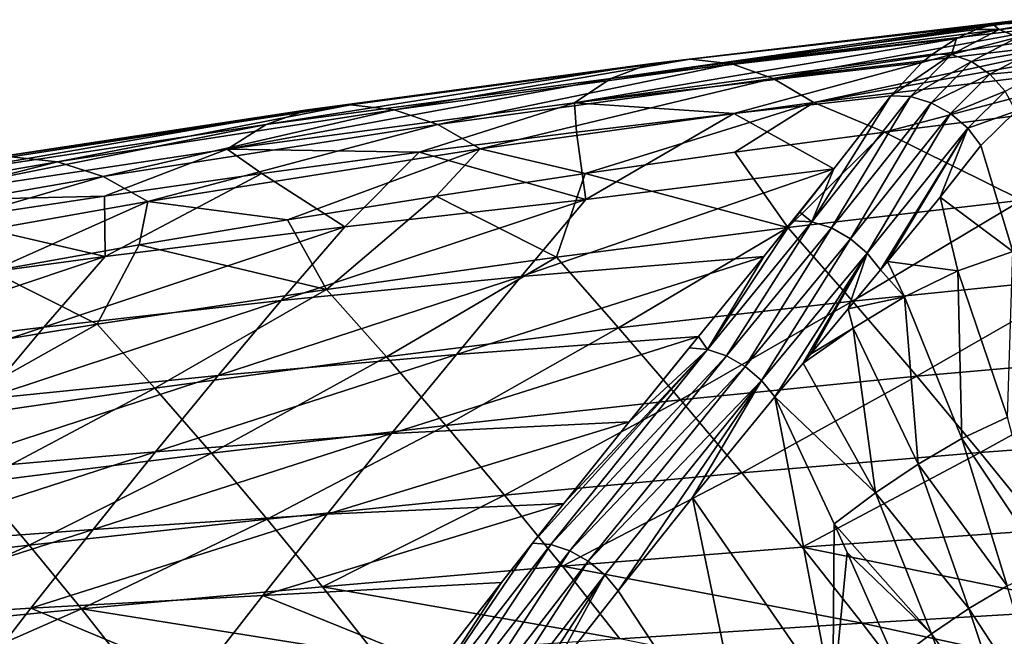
# Model space of a CAD drawing. Header units: metres. Extents: x 26 to 263, y -109 to 109.
# Tile 242 of 256: x 133 to 146, y -62 to -54. Entities that reach past the tile are written whole.
import ezdxf

# ---------------------------------------------------------------- set-up
doc = ezdxf.new("R2010")
doc.units = ezdxf.units.M
doc.layers.add('solid_500750', color=7, linetype='CONTINUOUS')

msp = doc.modelspace()

# ---------------------------------------------------------------- linework, layer by layer
at = {"layer": 'solid_500750'}
for points in [[(146.056458, -54.035519, 40.965477), (141.391403, -54.587601, 38.491646), (145.727737, -54.088539, 41.446236)], [(141.903946, -54.526138, 37.747368), (141.391403, -54.587601, 38.491646), (146.056458, -54.035519, 40.965477)], [(146.207962, -54.03006, 40.748169), (141.903946, -54.526138, 37.747368), (146.056458, -54.035519, 40.965477)], [(142.427353, -54.586933, 37.010609), (141.903946, -54.526138, 37.747368), (146.207962, -54.03006, 40.748169)], [(142.427353, -54.586933, 37.010609), (146.207962, -54.03006, 40.748169), (146.55014, -54.05978, 40.265541)], [(146.701645, -54.091175, 40.055805), (142.427353, -54.586933, 37.010609), (146.55014, -54.05978, 40.265541)], [(146.441116, -54.04723, 40.919777), (146.056458, -54.035519, 40.965477), (145.727737, -54.088539, 41.446236)], [(145.803284, -54.153175, 41.846096), (146.441116, -54.04723, 40.919777), (145.727737, -54.088539, 41.446236)], [(146.040268, -54.250038, 41.98291), (146.441116, -54.04723, 40.919777), (145.803284, -54.153175, 41.846096)], [(145.727737, -54.088539, 41.446236), (140.89975, -54.771515, 39.228558), (145.515671, -54.154495, 41.762615)], [(145.727737, -54.088539, 41.446236), (141.391403, -54.587601, 38.491646), (140.89975, -54.771515, 39.228558)], [(145.515671, -54.154495, 41.762615), (140.89975, -54.771515, 39.228558), (145.26355, -54.268604, 42.146957)], [(142.951126, -54.770172, 36.295959), (142.427353, -54.586933, 37.010609), (146.701645, -54.091175, 40.055805)], [(142.951126, -54.770172, 36.295959), (146.701645, -54.091175, 40.055805), (146.994354, -54.183407, 39.657001)], [(147.199036, -54.27285, 39.383373), (142.951126, -54.770172, 36.295959), (146.994354, -54.183407, 39.657001)], [(145.203049, -54.47068, 42.752304), (145.803284, -54.153175, 41.846096), (145.26355, -54.268604, 42.146957)], [(146.040268, -54.250038, 41.98291), (145.803284, -54.153175, 41.846096), (145.203049, -54.47068, 42.752304)], [(145.803284, -54.153175, 41.846096), (145.515671, -54.154495, 41.762615), (145.26355, -54.268604, 42.146957)], [(145.803284, -54.153175, 41.846096), (145.727737, -54.088539, 41.446236), (145.515671, -54.154495, 41.762615)], [(145.26355, -54.268604, 42.146957), (140.44014, -55.078178, 39.940212), (144.960205, -54.463814, 42.62125)], [(145.26355, -54.268604, 42.146957), (140.89975, -54.771515, 39.228558), (140.44014, -55.078178, 39.940212)], [(143.462997, -55.076065, 35.62048), (142.951126, -54.770172, 36.295959), (147.199036, -54.27285, 39.383373)], [(143.462997, -55.076065, 35.62048), (147.199036, -54.27285, 39.383373), (147.388657, -54.374409, 39.134098)], [(145.203049, -54.47068, 42.752304), (145.26355, -54.268604, 42.146957), (144.960205, -54.463814, 42.62125)], [(145.45343, -54.55901, 42.869652), (146.040268, -54.250038, 41.98291), (145.203049, -54.47068, 42.752304)], [(146.251938, -54.419838, 42.085957), (146.040268, -54.250038, 41.98291), (145.45343, -54.55901, 42.869652)], [(147.68335, -54.569817, 38.754383), (143.462997, -55.076065, 35.62048), (147.388657, -54.374409, 39.134098)], [(145.685989, -54.71669, 42.942585), (146.251938, -54.419838, 42.085957), (145.45343, -54.55901, 42.869652)], [(146.420502, -54.648262, 42.146534), (146.251938, -54.419838, 42.085957), (145.685989, -54.71669, 42.942585)], [(141.903946, -54.526138, 37.747368), (137.070831, -55.166279, 35.528027), (141.391403, -54.587601, 38.491646)], [(141.903946, -54.526138, 37.747368), (137.613007, -55.104015, 34.742996), (137.070831, -55.166279, 35.528027)], [(138.164658, -55.1656, 33.964523), (137.613007, -55.104015, 34.742996), (141.903946, -54.526138, 37.747368)], [(142.427353, -54.586933, 37.010609), (138.164658, -55.1656, 33.964523), (141.903946, -54.526138, 37.747368)], [(144.960205, -54.463814, 42.62125), (140.44014, -55.078178, 39.940212), (144.828903, -54.570877, 42.831215)], [(144.828903, -54.570877, 42.831215), (140.44014, -55.078178, 39.940212), (142.45285, -55.213055, 42.174572)], [(144.828903, -54.570877, 42.831215), (142.45285, -55.213055, 42.174572), (144.437119, -54.991581, 43.477211)], [(144.357651, -55.45015, 35.323151), (143.462997, -55.076065, 35.62048), (147.68335, -54.569817, 38.754383)], [(146.25531, -55.212952, 36.744671), (144.357651, -55.45015, 35.323151), (147.68335, -54.569817, 38.754383)], [(145.203049, -54.47068, 42.752304), (144.828903, -54.570877, 42.831215), (144.437119, -54.991581, 43.477211)], [(145.203049, -54.47068, 42.752304), (144.437119, -54.991581, 43.477211), (144.685913, -55.001041, 43.615944)], [(145.45343, -54.55901, 42.869652), (145.203049, -54.47068, 42.752304), (144.685913, -55.001041, 43.615944)], [(145.45343, -54.55901, 42.869652), (144.685913, -55.001041, 43.615944), (144.944275, -55.077152, 43.709194)], [(145.203049, -54.47068, 42.752304), (144.960205, -54.463814, 42.62125), (144.828903, -54.570877, 42.831215)], [(145.685989, -54.71669, 42.942585), (145.45343, -54.55901, 42.869652), (144.944275, -55.077152, 43.709194)], [(141.391403, -54.587601, 38.491646), (136.548569, -55.352562, 36.304237), (140.89975, -54.771515, 39.228558)], [(141.391403, -54.587601, 38.491646), (137.070831, -55.166279, 35.528027), (136.548569, -55.352562, 36.304237)], [(138.714966, -55.351196, 33.207726), (138.164658, -55.1656, 33.964523), (142.427353, -54.586933, 37.010609)], [(142.951126, -54.770172, 36.295959), (138.714966, -55.351196, 33.207726), (142.427353, -54.586933, 37.010609)], [(145.881119, -54.930435, 42.964958), (146.420502, -54.648262, 42.146534), (145.685989, -54.71669, 42.942585)], [(140.89975, -54.771515, 39.228558), (136.058289, -55.663151, 37.052666), (140.44014, -55.078178, 39.940212)], [(140.89975, -54.771515, 39.228558), (136.548569, -55.352562, 36.304237), (136.058289, -55.663151, 37.052666)], [(139.2509, -55.660999, 32.490826), (138.714966, -55.351196, 33.207726), (142.951126, -54.770172, 36.295959)], [(143.462997, -55.076065, 35.62048), (139.2509, -55.660999, 32.490826), (142.951126, -54.770172, 36.295959)], [(145.685989, -54.71669, 42.942585), (144.944275, -55.077152, 43.709194), (145.191238, -55.213657, 43.749325)], [(145.881119, -54.930435, 42.964958), (145.685989, -54.71669, 42.942585), (145.191238, -55.213657, 43.749325)], [(145.881119, -54.930435, 42.964958), (145.191238, -55.213657, 43.749325), (145.406738, -55.399467, 43.733074)], [(145.881119, -54.930435, 42.964958), (145.406738, -55.399467, 43.733074), (146.015076, -55.185917, 42.945755)], [(143.718109, -55.913738, 44.660156), (144.437119, -54.991581, 43.477211), (142.45285, -55.213055, 42.174572)], [(143.438507, -56.57962, 45.619011), (144.437119, -54.991581, 43.477211), (143.718109, -55.913738, 44.660156)], [(144.685913, -55.001041, 43.615944), (144.437119, -54.991581, 43.477211), (143.438507, -56.57962, 45.619011)], [(144.685913, -55.001041, 43.615944), (143.438507, -56.57962, 45.619011), (143.687378, -56.658085, 45.718319)], [(144.944275, -55.077152, 43.709194), (144.685913, -55.001041, 43.615944), (143.687378, -56.658085, 45.718319)], [(137.070831, -55.166279, 35.528027), (132.202866, -56.011509, 33.39188), (136.548569, -55.352562, 36.304237)], [(137.070831, -55.166279, 35.528027), (132.757874, -55.822941, 32.573307), (132.202866, -56.011509, 33.39188)], [(137.613007, -55.104015, 34.742996), (132.757874, -55.822941, 32.573307), (137.070831, -55.166279, 35.528027)], [(137.613007, -55.104015, 34.742996), (133.331345, -55.759907, 31.745148), (132.757874, -55.822941, 32.573307)], [(133.912918, -55.82225, 30.922586), (133.331345, -55.759907, 31.745148), (137.613007, -55.104015, 34.742996)], [(138.164658, -55.1656, 33.964523), (133.912918, -55.82225, 30.922586), (137.613007, -55.104015, 34.742996)], [(134.491928, -56.010117, 30.120586), (133.912918, -55.82225, 30.922586), (138.164658, -55.1656, 33.964523)], [(138.714966, -55.351196, 33.207726), (134.491928, -56.010117, 30.120586), (138.164658, -55.1656, 33.964523)], [(140.44014, -55.078178, 39.940212), (136.058289, -55.663151, 37.052666), (138.482025, -55.703209, 39.585758)], [(140.44014, -55.078178, 39.940212), (138.482025, -55.703209, 39.585758), (140.467789, -55.450275, 40.877388)], [(140.577225, -55.971657, 32.472359), (139.2509, -55.660999, 32.490826), (143.462997, -55.076065, 35.62048)], [(140.44014, -55.078178, 39.940212), (140.467789, -55.450275, 40.877388), (142.45285, -55.213055, 42.174572)], [(142.46492, -55.70306, 33.899029), (140.577225, -55.971657, 32.472359), (143.462997, -55.076065, 35.62048)], [(144.357651, -55.45015, 35.323151), (142.46492, -55.70306, 33.899029), (143.462997, -55.076065, 35.62048)], [(144.944275, -55.077152, 43.709194), (143.687378, -56.658085, 45.718319), (143.926941, -56.793594, 45.765312)], [(145.191238, -55.213657, 43.749325), (144.944275, -55.077152, 43.709194), (143.926941, -56.793594, 45.765312)], [(145.406738, -55.399467, 43.733074), (145.573288, -55.619484, 43.66177), (146.015076, -55.185917, 42.945755)], [(146.015076, -55.185917, 42.945755), (145.573288, -55.619484, 43.66177), (145.97789, -56.954689, 43.586624)], [(140.58725, -56.299881, 42.672001), (142.45285, -55.213055, 42.174572), (140.467789, -55.450275, 40.877388)], [(140.58725, -56.299881, 42.672001), (143.718109, -55.913738, 44.660156), (142.45285, -55.213055, 42.174572)], [(145.191238, -55.213657, 43.749325), (143.926941, -56.793594, 45.765312), (144.138504, -56.975578, 45.756325)], [(145.406738, -55.399467, 43.733074), (145.191238, -55.213657, 43.749325), (144.138504, -56.975578, 45.756325)], [(146.09169, -56.308559, 34.810322), (144.357651, -55.45015, 35.323151), (146.25531, -55.212952, 36.744671)], [(136.548569, -55.352562, 36.304237), (131.678482, -56.325867, 34.182022), (136.058289, -55.663151, 37.052666)], [(136.548569, -55.352562, 36.304237), (132.202866, -56.011509, 33.39188), (131.678482, -56.325867, 34.182022)], [(135.055374, -56.323685, 29.357347), (134.491928, -56.010117, 30.120586), (138.714966, -55.351196, 33.207726)], [(139.2509, -55.660999, 32.490826), (135.055374, -56.323685, 29.357347), (138.714966, -55.351196, 33.207726)], [(145.406738, -55.399467, 43.733074), (144.138504, -56.975578, 45.756325), (144.306671, -57.188095, 45.690247)], [(145.406738, -55.399467, 43.733074), (144.306671, -57.188095, 45.690247), (144.393417, -57.083344, 45.558109)], [(145.406738, -55.399467, 43.733074), (144.393417, -57.083344, 45.558109), (145.057938, -56.267868, 44.513695)], [(145.406738, -55.399467, 43.733074), (145.057938, -56.267868, 44.513695), (145.573288, -55.619484, 43.66177)], [(140.58725, -56.299881, 42.672001), (140.467789, -55.450275, 40.877388), (138.482025, -55.703209, 39.585758)], [(143.13562, -56.653244, 32.644665), (142.46492, -55.70306, 33.899029), (144.357651, -55.45015, 35.323151)], [(146.09169, -56.308559, 34.810322), (143.13562, -56.653244, 32.644665), (144.357651, -55.45015, 35.323151)], [(136.058289, -55.663151, 37.052666), (131.678482, -56.325867, 34.182022), (134.508682, -56.256111, 37.019508)], [(136.058289, -55.663151, 37.052666), (134.508682, -56.256111, 37.019508), (136.495621, -55.971832, 38.299767)], [(136.817429, -56.555813, 29.611574), (135.055374, -56.323685, 29.357347), (139.2509, -55.660999, 32.490826)], [(136.058289, -55.663151, 37.052666), (136.495621, -55.971832, 38.299767), (138.482025, -55.703209, 39.585758)], [(138.694687, -56.255917, 31.043188), (136.817429, -56.555813, 29.611574), (139.2509, -55.660999, 32.490826)], [(140.577225, -55.971657, 32.472359), (138.694687, -56.255917, 31.043188), (139.2509, -55.660999, 32.490826)], [(145.573288, -55.619484, 43.66177), (145.057938, -56.267868, 44.513695), (145.97789, -56.954689, 43.586624)], [(133.912918, -55.82225, 30.922586), (129.674042, -56.556004, 27.884508), (133.331345, -55.759907, 31.745148)], [(137.541061, -56.644905, 40.635307), (138.482025, -55.703209, 39.585758), (136.495621, -55.971832, 38.299767)], [(137.541061, -56.644905, 40.635307), (140.58725, -56.299881, 42.672001), (138.482025, -55.703209, 39.585758)], [(143.13562, -56.653244, 32.644665), (140.577225, -55.971657, 32.472359), (142.46492, -55.70306, 33.899029)], [(130.28447, -56.746216, 27.033413), (129.674042, -56.556004, 27.884508), (133.912918, -55.82225, 30.922586)], [(134.491928, -56.010117, 30.120586), (130.28447, -56.746216, 27.033413), (133.912918, -55.82225, 30.922586)], [(139.768677, -57.269676, 43.875385), (143.718109, -55.913738, 44.660156), (140.58725, -56.299881, 42.672001)], [(139.768677, -57.269676, 43.875385), (142.831421, -57.020153, 46.034401), (143.718109, -55.913738, 44.660156)], [(142.831421, -57.020153, 46.034401), (143.285355, -56.457584, 45.342766), (143.718109, -55.913738, 44.660156)], [(143.438507, -56.57962, 45.619011), (143.718109, -55.913738, 44.660156), (143.285355, -56.457584, 45.342766)], [(130.878983, -57.063663, 26.218792), (130.28447, -56.746216, 27.033413), (134.491928, -56.010117, 30.120586)], [(135.055374, -56.323685, 29.357347), (130.878983, -57.063663, 26.218792), (134.491928, -56.010117, 30.120586)], [(134.517593, -57.019547, 38.62603), (136.495621, -55.971832, 38.299767), (134.508682, -56.256111, 37.019508)], [(134.517593, -57.019547, 38.62603), (137.541061, -56.644905, 40.635307), (136.495621, -55.971832, 38.299767)], [(140.213226, -57.027531, 30.491159), (138.694687, -56.255917, 31.043188), (140.577225, -55.971657, 32.472359)], [(143.13562, -56.653244, 32.644665), (140.213226, -57.027531, 30.491159), (140.577225, -55.971657, 32.472359)], [(131.678482, -56.325867, 34.182022), (132.521301, -56.556023, 35.745071), (134.508682, -56.256111, 37.019508)], [(134.517593, -57.019547, 38.62603), (134.508682, -56.256111, 37.019508), (132.521301, -56.556023, 35.745071)], [(136.736908, -57.575798, 41.79401), (140.58725, -56.299881, 42.672001), (137.541061, -56.644905, 40.635307)], [(136.736908, -57.575798, 41.79401), (139.768677, -57.269676, 43.875385), (140.58725, -56.299881, 42.672001)], [(137.311081, -57.433987, 28.342291), (136.817429, -56.555813, 29.611574), (138.694687, -56.255917, 31.043188)], [(140.213226, -57.027531, 30.491159), (137.311081, -57.433987, 28.342291), (138.694687, -56.255917, 31.043188)], [(143.950577, -57.584019, 31.493767), (143.13562, -56.653244, 32.644665), (146.09169, -56.308559, 34.810322)], [(146.943741, -57.278255, 33.630573), (143.950577, -57.584019, 31.493767), (146.09169, -56.308559, 34.810322)], [(145.057938, -56.267868, 44.513695), (144.393417, -57.083344, 45.558109), (145.283691, -57.200325, 44.538006)], [(145.057938, -56.267868, 44.513695), (145.283691, -57.200325, 44.538006), (145.97789, -56.954689, 43.586624)], [(133.079544, -57.202412, 26.741585), (130.878983, -57.063663, 26.218792), (135.055374, -56.323685, 29.357347)], [(134.945572, -56.871338, 28.177608), (133.079544, -57.202412, 26.741585), (135.055374, -56.323685, 29.357347)], [(136.817429, -56.555813, 29.611574), (134.945572, -56.871338, 28.177608), (135.055374, -56.323685, 29.357347)], [(131.505325, -57.426395, 36.634193), (134.517593, -57.019547, 38.62603), (132.521301, -56.556023, 35.745071)], [(137.311081, -57.433987, 28.342291), (134.945572, -56.871338, 28.177608), (136.817429, -56.555813, 29.611574)], [(142.831421, -57.020153, 46.034401), (143.196365, -56.568443, 45.480228), (143.285355, -56.457584, 45.342766)], [(143.438507, -56.57962, 45.619011), (143.285355, -56.457584, 45.342766), (143.196365, -56.568443, 45.480228)], [(133.743347, -57.911331, 39.742546), (137.541061, -56.644905, 40.635307), (134.517593, -57.019547, 38.62603)], [(133.743347, -57.911331, 39.742546), (136.736908, -57.575798, 41.79401), (137.541061, -56.644905, 40.635307)], [(140.998627, -57.919205, 29.382702), (140.213226, -57.027531, 30.491159), (143.13562, -56.653244, 32.644665)], [(143.950577, -57.584019, 31.493767), (140.998627, -57.919205, 29.382702), (143.13562, -56.653244, 32.644665)], [(142.121078, -58.191967, 47.554878), (143.196365, -56.568443, 45.480228), (142.831421, -57.020153, 46.034401)], [(143.438507, -56.57962, 45.619011), (143.196365, -56.568443, 45.480228), (142.121078, -58.191967, 47.554878)], [(143.438507, -56.57962, 45.619011), (142.121078, -58.191967, 47.554878), (142.362564, -58.271355, 47.655922)], [(143.687378, -56.658085, 45.718319), (143.438507, -56.57962, 45.619011), (142.362564, -58.271355, 47.655922)], [(143.687378, -56.658085, 45.718319), (142.362564, -58.271355, 47.655922), (142.596268, -58.404625, 47.705616)], [(143.926941, -56.793594, 45.765312), (143.687378, -56.658085, 45.718319), (142.596268, -58.404625, 47.705616)], [(143.926941, -56.793594, 45.765312), (142.596268, -58.404625, 47.705616), (142.804718, -58.581844, 47.700214)], [(144.138504, -56.975578, 45.756325), (143.926941, -56.793594, 45.765312), (142.804718, -58.581844, 47.700214)], [(134.41626, -57.874092, 26.189831), (133.079544, -57.202412, 26.741585), (134.945572, -56.871338, 28.177608)], [(137.311081, -57.433987, 28.342291), (134.41626, -57.874092, 26.189831), (134.945572, -56.871338, 28.177608)], [(130.769608, -58.276947, 37.707909), (134.517593, -57.019547, 38.62603), (131.505325, -57.426395, 36.634193)], [(130.769608, -58.276947, 37.707909), (133.743347, -57.911331, 39.742546), (134.517593, -57.019547, 38.62603)], [(138.06926, -58.284462, 27.284546), (137.311081, -57.433987, 28.342291), (140.213226, -57.027531, 30.491159)], [(140.998627, -57.919205, 29.382702), (138.06926, -58.284462, 27.284546), (140.213226, -57.027531, 30.491159)], [(138.951523, -58.25407, 45.069298), (142.831421, -57.020153, 46.034401), (139.768677, -57.269676, 43.875385)], [(138.951523, -58.25407, 45.069298), (142.008804, -58.026985, 47.238857), (142.831421, -57.020153, 46.034401)], [(142.121078, -58.191967, 47.554878), (142.831421, -57.020153, 46.034401), (142.008804, -58.026985, 47.238857)], [(144.138504, -56.975578, 45.756325), (142.804718, -58.581844, 47.700214), (142.972549, -58.789707, 47.640381)], [(144.138504, -56.975578, 45.756325), (142.972549, -58.789707, 47.640381), (143.327988, -58.363689, 47.13097)], [(144.138504, -56.975578, 45.756325), (143.327988, -58.363689, 47.13097), (143.422867, -58.248959, 46.994205)], [(144.138504, -56.975578, 45.756325), (143.422867, -58.248959, 46.994205), (143.899384, -57.678902, 46.30022)], [(144.138504, -56.975578, 45.756325), (143.899384, -57.678902, 46.30022), (144.306671, -57.188095, 45.690247)], [(145.907288, -59.04636, 44.343082), (145.97789, -56.954689, 43.586624), (145.283691, -57.200325, 44.538006)], [(144.393417, -57.083344, 45.558109), (144.306671, -57.188095, 45.690247), (144.610107, -57.528057, 45.445435)], [(144.393417, -57.083344, 45.558109), (144.610107, -57.528057, 45.445435), (145.283691, -57.200325, 44.538006)], [(134.41626, -57.874092, 26.189831), (131.523758, -58.34861, 24.030706), (133.079544, -57.202412, 26.741585)], [(135.943314, -58.521675, 42.949345), (139.768677, -57.269676, 43.875385), (136.736908, -57.575798, 41.79401)], [(135.943314, -58.521675, 42.949345), (138.951523, -58.25407, 45.069298), (139.768677, -57.269676, 43.875385)], [(144.306671, -57.188095, 45.690247), (143.899384, -57.678902, 46.30022), (144.610107, -57.528057, 45.445435)], [(146.943741, -57.278255, 33.630573), (144.763901, -58.529896, 30.352711), (143.950577, -57.584019, 31.493767)], [(145.333939, -59.31385, 45.131779), (145.283691, -57.200325, 44.538006), (144.610107, -57.528057, 45.445435)], [(146.943741, -57.278255, 33.630573), (147.785172, -58.262699, 32.454041), (144.763901, -58.529896, 30.352711)], [(145.333939, -59.31385, 45.131779), (145.907288, -59.04636, 44.343082), (145.283691, -57.200325, 44.538006)], [(135.144287, -58.679947, 25.186262), (134.41626, -57.874092, 26.189831), (137.311081, -57.433987, 28.342291)], [(138.06926, -58.284462, 27.284546), (135.144287, -58.679947, 25.186262), (137.311081, -57.433987, 28.342291)], [(143.899384, -57.678902, 46.30022), (143.959335, -57.921581, 46.307243), (144.610107, -57.528057, 45.445435)], [(144.780304, -59.637482, 45.884014), (144.610107, -57.528057, 45.445435), (143.959335, -57.921581, 46.307243)], [(144.780304, -59.637482, 45.884014), (145.333939, -59.31385, 45.131779), (144.610107, -57.528057, 45.445435)], [(132.978424, -58.817924, 40.855133), (136.736908, -57.575798, 41.79401), (133.743347, -57.911331, 39.742546)], [(132.978424, -58.817924, 40.855133), (135.943314, -58.521675, 42.949345), (136.736908, -57.575798, 41.79401)], [(143.950577, -57.584019, 31.493767), (141.781631, -58.82579, 28.283255), (140.998627, -57.919205, 29.382702)], [(143.950577, -57.584019, 31.493767), (144.763901, -58.529896, 30.352711), (141.781631, -58.82579, 28.283255)], [(143.899384, -57.678902, 46.30022), (143.422867, -58.248959, 46.994205), (143.959335, -57.921581, 46.307243)], [(130.037094, -59.141949, 38.773922), (133.743347, -57.911331, 39.742546), (130.769608, -58.276947, 37.707909)], [(130.037094, -59.141949, 38.773922), (132.978424, -58.817924, 40.855133), (133.743347, -57.911331, 39.742546)], [(132.216522, -59.105762, 23.082729), (131.523758, -58.34861, 24.030706), (134.41626, -57.874092, 26.189831)], [(135.144287, -58.679947, 25.186262), (132.216522, -59.105762, 23.082729), (134.41626, -57.874092, 26.189831)], [(140.998627, -57.919205, 29.382702), (138.819656, -59.149471, 26.231503), (138.06926, -58.284462, 27.284546)], [(140.998627, -57.919205, 29.382702), (141.781631, -58.82579, 28.283255), (138.819656, -59.149471, 26.231503)], [(144.244583, -60.002201, 46.60257), (143.959335, -57.921581, 46.307243), (143.327988, -58.363689, 47.13097)], [(143.422867, -58.248959, 46.994205), (143.327988, -58.363689, 47.13097), (143.959335, -57.921581, 46.307243)], [(144.244583, -60.002201, 46.60257), (144.780304, -59.637482, 45.884014), (143.959335, -57.921581, 46.307243)], [(138.13266, -59.25412, 46.248837), (142.008804, -58.026985, 47.238857), (138.951523, -58.25407, 45.069298)], [(138.13266, -59.25412, 46.248837), (141.131653, -59.106319, 48.499184), (142.008804, -58.026985, 47.238857)], [(141.131653, -59.106319, 48.499184), (141.889847, -58.17239, 47.410057), (142.008804, -58.026985, 47.238857)], [(142.121078, -58.191967, 47.554878), (142.008804, -58.026985, 47.238857), (141.889847, -58.17239, 47.410057)], [(142.121078, -58.191967, 47.554878), (141.889847, -58.17239, 47.410057), (141.131653, -59.106319, 48.499184)], [(138.06926, -58.284462, 27.284546), (135.859482, -59.499966, 24.183371), (135.144287, -58.679947, 25.186262)], [(135.15123, -59.484039, 44.091621), (138.951523, -58.25407, 45.069298), (135.943314, -58.521675, 42.949345)], [(135.15123, -59.484039, 44.091621), (138.13266, -59.25412, 46.248837), (138.951523, -58.25407, 45.069298)], [(138.06926, -58.284462, 27.284546), (138.819656, -59.149471, 26.231503), (135.859482, -59.499966, 24.183371)], [(142.121078, -58.191967, 47.554878), (140.309036, -60.133537, 49.676929), (139.911774, -60.634918, 50.244499)], [(142.121078, -58.191967, 47.554878), (139.911774, -60.634918, 50.244499), (140.141586, -60.654087, 50.386986)], [(142.362564, -58.271355, 47.655922), (142.121078, -58.191967, 47.554878), (140.141586, -60.654087, 50.386986)], [(142.362564, -58.271355, 47.655922), (140.141586, -60.654087, 50.386986), (140.381653, -60.73177, 50.486187)], [(142.121078, -58.191967, 47.554878), (141.131653, -59.106319, 48.499184), (140.309036, -60.133537, 49.676929)], [(142.596268, -58.404625, 47.705616), (142.362564, -58.271355, 47.655922), (140.381653, -60.73177, 50.486187)], [(145.566086, -59.492332, 29.217785), (144.763901, -58.529896, 30.352711), (147.785172, -58.262699, 32.454041)], [(148.613205, -59.26281, 31.281181), (145.566086, -59.492332, 29.217785), (147.785172, -58.262699, 32.454041)], [(142.596268, -58.404625, 47.705616), (140.381653, -60.73177, 50.486187), (140.614731, -60.861694, 50.534153)], [(142.804718, -58.581844, 47.700214), (142.596268, -58.404625, 47.705616), (140.614731, -60.861694, 50.534153)], [(144.244583, -60.002201, 46.60257), (143.327988, -58.363689, 47.13097), (142.972549, -58.789707, 47.640381)], [(132.215256, -59.740788, 41.955006), (135.943314, -58.521675, 42.949345), (132.978424, -58.817924, 40.855133)], [(132.215256, -59.740788, 41.955006), (135.15123, -59.484039, 44.091621), (135.943314, -58.521675, 42.949345)], [(142.553864, -59.748711, 27.190035), (141.781631, -58.82579, 28.283255), (144.763901, -58.529896, 30.352711)], [(145.566086, -59.492332, 29.217785), (142.553864, -59.748711, 27.190035), (144.763901, -58.529896, 30.352711)], [(142.804718, -58.581844, 47.700214), (140.614731, -60.861694, 50.534153), (140.8237, -61.034321, 50.527363)], [(142.804718, -58.581844, 47.700214), (140.8237, -61.034321, 50.527363), (140.992722, -61.237518, 50.466942)], [(142.804718, -58.581844, 47.700214), (140.992722, -61.237518, 50.466942), (141.933502, -60.059551, 49.123711)], [(142.804718, -58.581844, 47.700214), (141.933502, -60.059551, 49.123711), (142.972549, -58.789707, 47.640381)], [(135.144287, -58.679947, 25.186262), (132.893753, -59.876869, 22.133251), (132.216522, -59.105762, 23.082729)], [(135.144287, -58.679947, 25.186262), (135.859482, -59.499966, 24.183371), (132.893753, -59.876869, 22.133251)], [(142.972549, -58.789707, 47.640381), (141.933502, -60.059551, 49.123711), (143.703461, -62.627728, 47.932907)], [(143.719299, -60.391014, 47.298885), (142.972549, -58.789707, 47.640381), (143.703461, -62.627728, 47.932907)], [(144.244583, -60.002201, 46.60257), (142.972549, -58.789707, 47.640381), (143.719299, -60.391014, 47.298885)], [(139.55864, -60.030201, 25.183729), (138.819656, -59.149471, 26.231503), (141.781631, -58.82579, 28.283255)], [(142.553864, -59.748711, 27.190035), (139.55864, -60.030201, 25.183729), (141.781631, -58.82579, 28.283255)], [(146.409302, -60.938309, 44.267574), (145.907288, -59.04636, 44.343082), (145.333939, -59.31385, 45.131779)], [(136.562637, -60.335167, 23.184849), (135.859482, -59.499966, 24.183371), (138.819656, -59.149471, 26.231503)], [(139.55864, -60.030201, 25.183729), (136.562637, -60.335167, 23.184849), (138.819656, -59.149471, 26.231503)], [(137.317947, -60.268963, 47.419136), (141.131653, -59.106319, 48.499184), (138.13266, -59.25412, 46.248837)], [(137.317947, -60.268963, 47.419136), (140.309036, -60.133537, 49.676929), (141.131653, -59.106319, 48.499184)], [(134.363678, -60.462543, 45.223816), (138.13266, -59.25412, 46.248837), (135.15123, -59.484039, 44.091621)], [(134.363678, -60.462543, 45.223816), (137.317947, -60.268963, 47.419136), (138.13266, -59.25412, 46.248837)], [(146.360611, -60.470985, 28.090563), (145.566086, -59.492332, 29.217785), (148.613205, -59.26281, 31.281181)], [(145.905396, -61.173862, 44.970631), (145.333939, -59.31385, 45.131779), (144.780304, -59.637482, 45.884014)], [(145.905396, -61.173862, 44.970631), (146.409302, -60.938309, 44.267574), (145.333939, -59.31385, 45.131779)], [(131.45694, -60.680283, 43.04464), (135.15123, -59.484039, 44.091621), (132.215256, -59.740788, 41.955006)], [(131.45694, -60.680283, 43.04464), (134.363678, -60.462543, 45.223816), (135.15123, -59.484039, 44.091621)], [(133.558777, -60.66293, 21.187799), (132.893753, -59.876869, 22.133251), (135.859482, -59.499966, 24.183371)], [(136.562637, -60.335167, 23.184849), (133.558777, -60.66293, 21.187799), (135.859482, -59.499966, 24.183371)], [(143.31839, -60.688343, 26.104862), (142.553864, -59.748711, 27.190035), (145.566086, -59.492332, 29.217785)], [(146.360611, -60.470985, 28.090563), (143.31839, -60.688343, 26.104862), (145.566086, -59.492332, 29.217785)], [(145.419998, -61.458855, 45.641781), (144.780304, -59.637482, 45.884014), (144.244583, -60.002201, 46.60257)], [(145.419998, -61.458855, 45.641781), (145.905396, -61.173862, 44.970631), (144.780304, -59.637482, 45.884014)], [(140.290115, -60.927788, 24.144276), (139.55864, -60.030201, 25.183729), (142.553864, -59.748711, 27.190035)], [(143.31839, -60.688343, 26.104862), (140.290115, -60.927788, 24.144276), (142.553864, -59.748711, 27.190035)], [(133.558777, -60.66293, 21.187799), (130.548981, -61.013577, 19.194016), (132.893753, -59.876869, 22.133251)], [(137.258438, -61.187401, 22.194923), (136.562637, -60.335167, 23.184849), (139.55864, -60.030201, 25.183729)], [(140.290115, -60.927788, 24.144276), (137.258438, -61.187401, 22.194923), (139.55864, -60.030201, 25.183729)], [(144.951172, -61.780033, 46.283264), (144.244583, -60.002201, 46.60257), (143.719299, -60.391014, 47.298885)], [(144.951172, -61.780033, 46.283264), (145.419998, -61.458855, 45.641781), (144.244583, -60.002201, 46.60257)], [(136.505508, -61.298084, 48.579597), (140.309036, -60.133537, 49.676929), (137.317947, -60.268963, 47.419136)], [(136.505508, -61.298084, 48.579597), (139.518646, -61.134689, 50.805717), (140.309036, -60.133537, 49.676929)], [(139.518646, -61.134689, 50.805717), (139.911774, -60.634918, 50.244499), (140.309036, -60.133537, 49.676929)], [(141.933502, -60.059551, 49.123711), (140.992722, -61.237518, 50.466942), (142.719116, -63.858368, 49.349133)], [(143.703461, -62.627728, 47.932907), (141.933502, -60.059551, 49.123711), (142.719116, -63.858368, 49.349133)], [(133.578613, -61.456966, 46.345158), (137.317947, -60.268963, 47.419136), (134.363678, -60.462543, 45.223816)], [(133.578613, -61.456966, 46.345158), (136.505508, -61.298084, 48.579597), (137.317947, -60.268963, 47.419136)], [(134.216507, -61.466377, 20.251255), (133.558777, -60.66293, 21.187799), (136.562637, -60.335167, 23.184849)], [(137.258438, -61.187401, 22.194923), (134.216507, -61.466377, 20.251255), (136.562637, -60.335167, 23.184849)], [(143.884293, -60.754017, 47.218441), (143.719299, -60.391014, 47.298885), (143.703461, -62.627728, 47.932907)], [(144.951172, -61.780033, 46.283264), (143.719299, -60.391014, 47.298885), (143.884293, -60.754017, 47.218441)], [(130.701859, -61.636696, 44.123131), (134.363678, -60.462543, 45.223816), (131.45694, -60.680283, 43.04464)], [(130.701859, -61.636696, 44.123131), (133.578613, -61.456966, 46.345158), (134.363678, -60.462543, 45.223816)], [(147.14563, -61.465546, 26.969297), (143.31839, -60.688343, 26.104862), (146.360611, -60.470985, 28.090563)], [(131.166138, -61.764839, 18.314688), (130.548981, -61.013577, 19.194016), (133.558777, -60.66293, 21.187799)], [(134.216507, -61.466377, 20.251255), (131.166138, -61.764839, 18.314688), (133.558777, -60.66293, 21.187799)], [(140.141586, -60.654087, 50.386986), (139.911774, -60.634918, 50.244499), (138.183701, -63.179157, 53.178417)], [(138.183701, -63.179157, 53.178417), (139.911774, -60.634918, 50.244499), (139.518646, -61.134689, 50.805717)], [(140.141586, -60.654087, 50.386986), (138.183701, -63.179157, 53.178417), (138.426819, -63.256802, 53.277431)], [(140.381653, -60.73177, 50.486187), (140.141586, -60.654087, 50.386986), (138.426819, -63.256802, 53.277431)], [(140.381653, -60.73177, 50.486187), (138.426819, -63.256802, 53.277431), (138.663239, -63.38686, 53.323372)], [(140.614731, -60.861694, 50.534153), (140.381653, -60.73177, 50.486187), (138.663239, -63.38686, 53.323372)], [(144.07341, -61.644897, 25.026455), (140.290115, -60.927788, 24.144276), (143.31839, -60.688343, 26.104862)], [(147.14563, -61.465546, 26.969297), (144.07341, -61.644897, 25.026455), (143.31839, -60.688343, 26.104862)], [(144.492096, -62.122902, 46.904942), (143.884293, -60.754017, 47.218441), (143.703461, -62.627728, 47.932907)], [(144.951172, -61.780033, 46.283264), (143.884293, -60.754017, 47.218441), (144.492096, -62.122902, 46.904942)], [(140.614731, -60.861694, 50.534153), (138.663239, -63.38686, 53.323372), (138.875275, -63.559597, 53.312809)], [(140.8237, -61.034321, 50.527363), (140.614731, -60.861694, 50.534153), (138.875275, -63.559597, 53.312809)], [(141.012497, -61.843018, 23.112474), (137.258438, -61.187401, 22.194923), (140.290115, -60.927788, 24.144276)], [(140.8237, -61.034321, 50.527363), (138.875275, -63.559597, 53.312809), (139.046494, -63.762184, 53.245945)], [(140.8237, -61.034321, 50.527363), (139.046494, -63.762184, 53.245945), (140.05661, -62.437084, 51.804188)], [(140.8237, -61.034321, 50.527363), (140.05661, -62.437084, 51.804188), (140.992722, -61.237518, 50.466942)], [(144.07341, -61.644897, 25.026455), (141.012497, -61.843018, 23.112474), (140.290115, -60.927788, 24.144276)], [(136.505508, -61.298084, 48.579597), (138.702026, -62.183846, 51.969078), (139.518646, -61.134689, 50.805717)], [(138.183701, -63.179157, 53.178417), (139.518646, -61.134689, 50.805717), (138.702026, -62.183846, 51.969078)], [(137.945572, -62.057949, 21.213507), (134.216507, -61.466377, 20.251255), (137.258438, -61.187401, 22.194923)], [(141.012497, -61.843018, 23.112474), (137.945572, -62.057949, 21.213507), (137.258438, -61.187401, 22.194923)], [(142.719116, -63.858368, 49.349133), (140.992722, -61.237518, 50.466942), (140.05661, -62.437084, 51.804188)], [(146.450058, -63.039146, 44.789139), (145.905396, -61.173862, 44.970631), (145.419998, -61.458855, 45.641781)], [(133.578613, -61.456966, 46.345158), (135.695908, -62.340511, 49.728985), (136.505508, -61.298084, 48.579597)], [(136.505508, -61.298084, 48.579597), (135.695908, -62.340511, 49.728985), (138.702026, -62.183846, 51.969078)], [(130.701859, -61.636696, 44.123131), (132.796799, -62.466141, 47.454212), (133.578613, -61.456966, 46.345158)], [(131.774765, -62.535965, 17.445393), (131.166138, -61.764839, 18.314688), (134.216507, -61.466377, 20.251255)], [(134.865707, -62.288891, 19.324011), (131.774765, -62.535965, 17.445393), (134.216507, -61.466377, 20.251255)], [(133.578613, -61.456966, 46.345158), (132.796799, -62.466141, 47.454212), (135.695908, -62.340511, 49.728985)], [(137.945572, -62.057949, 21.213507), (134.865707, -62.288891, 19.324011), (134.216507, -61.466377, 20.251255)], [(147.14563, -61.465546, 26.969297), (147.920349, -62.474838, 25.855419), (144.07341, -61.644897, 25.026455)], [(146.030685, -63.286228, 45.376919), (145.419998, -61.458855, 45.641781), (144.951172, -61.780033, 46.283264)], [(146.030685, -63.286228, 45.376919), (146.450058, -63.039146, 44.789139), (145.419998, -61.458855, 45.641781)], [(144.07341, -61.644897, 25.026455), (144.818069, -62.617138, 23.956306), (141.012497, -61.843018, 23.112474)], [(144.07341, -61.644897, 25.026455), (147.920349, -62.474838, 25.855419), (144.818069, -62.617138, 23.956306)], [(145.626419, -63.564659, 45.938831), (144.951172, -61.780033, 46.283264), (144.492096, -62.122902, 46.904942)], [(145.626419, -63.564659, 45.938831), (146.030685, -63.286228, 45.376919), (144.951172, -61.780033, 46.283264)]]:
    msp.add_3dface(points, dxfattribs=at)

doc.saveas('drawing.dxf')
